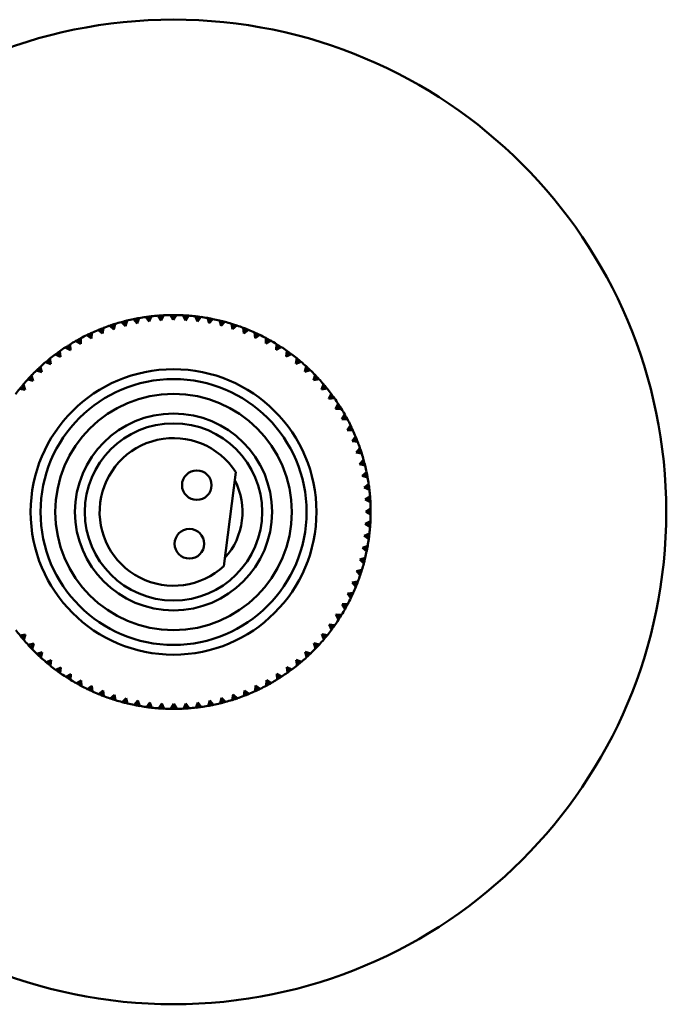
# Model space of a CAD drawing. Header units: millimetres. Extents: x 209 to 1990, y 91 to 2957.
# Tile 12 of 24: x 439 to 504, y 286 to 386. Entities that reach past the tile are written whole.
import ezdxf

# ---------------------------------------------------------------- set-up
doc = ezdxf.new("R2010")
doc.units = ezdxf.units.MM
doc.header["$LTSCALE"] = 10
doc.layers.add('Widoczne (ISO)', color=7, linetype='Continuous', lineweight=50)

msp = doc.modelspace()

# ---------------------------------------------------------------- linework, layer by layer
at = {"layer": 'Widoczne (ISO)'}
for p, q in [((450.56, 355.63), (450.18, 356.07)), ((450.46, 356.13), (450.56, 355.63)), ((450.75, 356.18), (450.56, 355.63)), ((451.77, 355.83), (451.42, 356.29)), ((451.71, 356.32), (451.77, 355.83)), ((451.99, 356.36), (451.77, 355.83)), ((452.99, 355.95), (452.67, 356.42)), ((452.96, 356.44), (452.99, 355.95)), ((453.24, 356.46), (452.99, 355.95)), ((454.21, 355.99), (453.92, 356.48)), ((454.21, 356.49), (454.21, 355.99)), ((454.5, 356.48), (454.21, 355.99)), ((455.44, 355.95), (455.18, 356.46)), ((455.47, 356.45), (455.44, 355.95)), ((455.75, 356.43), (455.44, 355.95)), ((456.66, 355.84), (456.43, 356.37)), ((456.66, 355.84), (456.72, 356.33)), ((457, 356.29), (456.66, 355.84)), ((457.87, 355.65), (457.68, 356.19)), ((457.96, 356.14), (457.87, 355.65)), ((458.24, 356.08), (457.87, 355.65)), ((446.85, 355.07), (447.04, 354.61)), ((447.12, 355.17), (447.04, 354.61)), ((448.19, 355.02), (447.76, 355.41)), ((448.03, 355.5), (448.19, 355.02)), ((448.31, 355.58), (448.19, 355.02)), ((449.36, 355.37), (448.96, 355.78)), ((449.24, 355.85), (449.36, 355.37)), ((449.52, 355.92), (449.36, 355.37)), ((459.06, 355.38), (458.91, 355.93)), ((459.19, 355.86), (459.06, 355.38)), ((459.46, 355.79), (459.06, 355.38)), ((460.24, 355.04), (460.12, 355.6)), ((460.39, 355.52), (460.24, 355.04)), ((460.67, 355.43), (460.24, 355.04)), ((461.39, 354.63), (461.31, 355.2)), ((461.58, 355.09), (461.39, 354.63)), ((444.83, 354.13), (444.82, 353.56)), ((445.91, 354.12), (445.44, 354.44)), ((445.7, 354.57), (445.91, 354.12)), ((445.96, 354.69), (445.91, 354.12)), ((447.04, 354.61), (446.58, 354.96)), ((461.84, 354.98), (461.39, 354.63)), ((462.52, 354.14), (462.47, 354.71)), ((462.73, 354.59), (462.52, 354.14)), ((462.99, 354.47), (462.52, 354.14)), ((463.61, 353.59), (463.6, 354.16)), ((463.85, 354.03), (463.61, 353.59)), ((443.77, 352.93), (443.26, 353.2)), ((443.5, 353.36), (443.77, 352.93)), ((443.74, 353.51), (443.77, 352.93)), ((444.82, 353.56), (444.33, 353.86)), ((444.58, 354), (444.82, 353.56)), ((464.1, 353.89), (463.61, 353.59)), ((464.67, 352.97), (464.69, 353.54)), ((464.93, 353.39), (464.67, 352.97)), ((465.17, 353.23), (464.67, 352.97)), ((441.69, 352.06), (441.79, 351.49)), ((442.76, 352.24), (442.23, 352.48)), ((442.46, 352.65), (442.76, 352.24)), ((442.7, 352.82), (442.76, 352.24)), ((465.68, 352.28), (465.74, 352.85)), ((465.97, 352.68), (465.68, 352.28)), ((466.2, 352.51), (465.68, 352.28)), ((466.65, 351.53), (466.74, 352.1)), ((440.53, 351.04), (440.87, 350.68)), ((440.74, 351.24), (440.87, 350.68)), ((441.79, 351.49), (441.25, 351.69)), ((441.47, 351.88), (441.79, 351.49)), ((466.97, 351.91), (466.65, 351.53)), ((467.19, 351.73), (466.65, 351.53)), ((467.57, 350.72), (467.7, 351.28)), ((467.91, 351.09), (467.57, 350.72)), ((439.64, 350.15), (440.01, 349.81)), ((439.84, 350.36), (440.01, 349.81)), ((440.87, 350.68), (440.32, 350.85)), ((468.12, 350.89), (467.57, 350.72)), ((468.44, 349.86), (468.6, 350.41)), ((468.8, 350.2), (468.44, 349.86)), ((438.81, 349.21), (439.2, 348.89)), ((439, 349.43), (439.2, 348.89)), ((440.01, 349.81), (439.45, 349.94)), ((469, 349.99), (468.44, 349.86)), ((469.25, 348.94), (469.45, 349.48)), ((469.63, 349.26), (469.25, 348.94)), ((469.81, 349.03), (469.25, 348.94)), ((439.2, 348.89), (438.63, 348.99)), ((470, 347.97), (470.23, 348.5)), ((470.4, 348.27), (470, 347.97)), ((470.57, 348.03), (470, 347.97)), ((470.69, 346.96), (470.96, 347.47)), ((471.11, 347.23), (470.69, 346.96)), ((471.26, 346.98), (470.69, 346.96)), ((471.32, 345.91), (471.61, 346.4)), ((471.75, 346.15), (471.32, 345.91)), ((471.89, 345.89), (471.32, 345.91)), ((471.87, 344.81), (472.2, 345.29)), ((472.33, 345.03), (471.87, 344.81)), ((472.45, 344.77), (471.87, 344.81)), ((472.36, 343.69), (472.72, 344.14)), ((472.83, 343.88), (472.36, 343.69)), ((472.93, 343.61), (472.36, 343.69)), ((472.78, 342.54), (473.16, 342.97)), ((473.25, 342.69), (472.78, 342.54)), ((473.34, 342.42), (472.78, 342.54)), ((473.12, 341.36), (473.53, 341.77)), ((473.61, 341.49), (473.12, 341.36)), ((473.68, 341.21), (473.12, 341.36)), ((460.56, 340.53), (459.35, 330.99)), ((473.39, 340.17), (473.83, 340.54)), ((473.88, 340.26), (473.39, 340.17)), ((473.93, 339.98), (473.39, 340.17)), ((473.58, 338.96), (474.04, 339.31)), ((474.08, 339.02), (473.58, 338.96)), ((474.11, 338.74), (473.58, 338.96)), ((473.7, 337.74), (474.18, 338.06)), ((474.2, 337.77), (473.7, 337.74)), ((474.22, 337.48), (473.7, 337.74)), ((473.74, 336.51), (474.24, 336.8)), ((474.24, 336.52), (473.74, 336.51)), ((474.24, 336.23), (473.74, 336.51)), ((473.7, 335.29), (474.22, 335.55)), ((474.2, 335.26), (473.7, 335.29)), ((474.18, 334.97), (473.7, 335.29)), ((473.59, 334.07), (474.12, 334.29)), ((474.09, 334.01), (473.59, 334.07)), ((474.05, 333.72), (473.59, 334.07)), ((473.4, 332.86), (473.94, 333.05)), ((473.89, 332.77), (473.4, 332.86)), ((473.84, 332.49), (473.4, 332.86)), ((473.14, 331.66), (473.69, 331.82)), ((473.62, 331.54), (473.14, 331.66)), ((473.55, 331.26), (473.14, 331.66)), ((472.8, 330.49), (473.36, 330.61)), ((473.27, 330.33), (472.8, 330.49)), ((473.18, 330.06), (472.8, 330.49)), ((472.38, 329.33), (472.95, 329.42)), ((472.85, 329.15), (472.38, 329.33)), ((472.74, 328.88), (472.38, 329.33)), ((471.9, 328.21), (472.47, 328.26)), ((472.35, 328), (471.9, 328.21)), ((472.23, 327.74), (471.9, 328.21)), ((471.34, 327.12), (471.92, 327.13)), ((471.78, 326.88), (471.34, 327.12)), ((471.64, 326.63), (471.34, 327.12)), ((471.14, 325.79), (470.72, 326.06)), ((470.99, 325.55), (470.72, 326.06)), ((470.72, 326.06), (471.3, 326.04)), ((470.44, 324.75), (470.03, 325.05)), ((470.27, 324.52), (470.03, 325.05)), ((470.03, 325.05), (470.61, 324.99)), ((438.67, 323.94), (439.23, 324.03)), ((438.85, 323.71), (439.23, 324.03)), ((439.23, 324.03), (439.04, 323.49)), ((469.67, 323.76), (469.28, 324.08)), ((469.49, 323.54), (469.28, 324.08)), ((469.28, 324.08), (469.85, 323.98)), ((439.49, 322.98), (440.05, 323.12)), ((439.68, 322.77), (440.05, 323.12)), ((440.05, 323.12), (439.88, 322.57)), ((468.84, 322.82), (468.48, 323.16)), ((468.64, 322.61), (468.48, 323.16)), ((468.48, 323.16), (469.04, 323.03)), ((440.36, 322.08), (440.91, 322.25)), ((440.57, 321.89), (440.91, 322.25)), ((440.91, 322.25), (440.78, 321.69)), ((467.95, 321.93), (467.61, 322.29)), ((467.74, 321.73), (467.61, 322.29)), ((467.61, 322.29), (468.16, 322.13)), ((441.3, 321.24), (441.83, 321.44)), ((441.52, 321.06), (441.83, 321.44)), ((441.83, 321.44), (441.74, 320.88)), ((467.01, 321.09), (466.69, 321.48)), ((466.79, 320.91), (466.69, 321.48)), ((466.69, 321.48), (467.23, 321.28)), ((442.28, 320.46), (442.8, 320.69)), ((442.51, 320.29), (442.8, 320.69)), ((442.8, 320.69), (442.74, 320.12)), ((443.31, 319.74), (443.82, 320.01)), ((443.55, 319.58), (443.82, 320.01)), ((443.82, 320.01), (443.79, 319.43)), ((464.98, 319.62), (464.71, 320.04)), ((464.74, 319.46), (464.71, 320.04)), ((464.71, 320.04), (465.22, 319.77)), ((466.02, 320.32), (465.73, 320.73)), ((465.79, 320.16), (465.73, 320.73)), ((465.73, 320.73), (466.25, 320.49)), ((444.38, 319.09), (444.87, 319.38)), ((444.63, 318.95), (444.87, 319.38)), ((444.87, 319.38), (444.89, 318.81)), ((463.65, 318.84), (463.66, 319.41)), ((463.9, 318.97), (463.66, 319.41)), ((463.66, 319.41), (464.15, 319.11)), ((445.49, 318.5), (445.96, 318.83)), ((445.75, 318.38), (445.96, 318.83)), ((445.96, 318.83), (446.01, 318.26)), ((446.64, 317.99), (447.09, 318.34)), ((446.91, 317.88), (447.09, 318.34)), ((447.09, 318.34), (447.17, 317.78)), ((461.36, 317.8), (461.45, 318.37)), ((461.63, 317.9), (461.45, 318.37)), ((461.45, 318.37), (461.9, 318.01)), ((462.52, 318.28), (462.57, 318.85)), ((462.78, 318.4), (462.57, 318.85)), ((462.57, 318.85), (463.04, 318.53)), ((447.82, 317.55), (448.24, 317.93)), ((448.09, 317.46), (448.24, 317.93)), ((448.24, 317.93), (448.36, 317.37)), ((449.02, 317.18), (449.42, 317.59)), ((449.3, 317.11), (449.42, 317.59)), ((449.42, 317.59), (449.58, 317.04)), ((450.24, 316.89), (450.62, 317.33)), ((450.52, 316.83), (450.62, 317.33)), ((450.62, 317.33), (450.81, 316.78)), ((451.48, 316.68), (451.83, 317.14)), ((451.76, 316.64), (451.83, 317.14)), ((451.83, 317.14), (452.05, 316.61)), ((452.73, 316.54), (453.05, 317.02)), ((453.02, 316.52), (453.05, 317.02)), ((453.05, 317.02), (453.3, 316.51)), ((455.24, 316.51), (455.49, 317.03)), ((455.53, 316.53), (455.49, 317.03)), ((455.49, 317.03), (455.81, 316.55)), ((456.49, 316.61), (456.71, 317.14)), ((456.78, 316.65), (456.71, 317.14)), ((456.71, 317.14), (457.06, 316.69)), ((457.74, 316.79), (457.92, 317.34)), ((458.02, 316.85), (457.92, 317.34)), ((457.92, 317.34), (458.3, 316.9)), ((458.97, 317.05), (459.12, 317.61)), ((459.24, 317.12), (459.12, 317.61)), ((459.12, 317.61), (459.52, 317.2)), ((460.18, 317.39), (460.29, 317.95)), ((460.45, 317.47), (460.29, 317.95)), ((460.29, 317.95), (460.72, 317.56)), ((453.98, 316.49), (454.27, 316.99)), ((454.27, 316.49), (454.27, 316.99)), ((454.27, 316.99), (454.56, 316.49))]:
    msp.add_line(p, q, dxfattribs=at)
for centre, radius in [((454.24, 336.49), 50), ((454.24, 336.49), 14.5), ((454.24, 336.49), 13.5), ((454.24, 336.49), 12), ((454.24, 336.49), 10), ((454.24, 336.49), 9), ((456.6, 339.21), 1.5), ((455.85, 333.26), 1.5)]:
    msp.add_circle(centre, radius, dxfattribs=at)
for radius, start, end in [(20, 101.709, 103.6618), (20, 98.109, 100.0618), (20, 94.509, 96.4618), (20, 90.909, 92.8618), (20, 87.309, 89.2618), (20, 83.709, 85.6618), (20, 80.109, 82.0618), (20, 76.509, 78.4618), (20, 108.909, 110.8618), (20, 105.309, 107.2618), (20, 72.909, 74.8618), (20, 69.309, 71.2618), (20, 116.109, 118.0618), (20, 112.509, 114.4618), (20, 65.709, 67.6618), (20, 62.109, 64.0618), (20, 123.309, 125.2618), (20, 119.709, 121.6618), (20, 58.509, 60.4618), (20, 54.909, 56.8618), (20, 126.909, 128.8618), (20, 51.309, 53.2618), (20, 130.509, 132.4618), (20, 47.709, 49.6618), (20, 134.109, 136.0618), (20, 44.109, 46.0618), (20, 137.709, 139.6618), (20, 40.509, 42.4618), (20, 36.909, 38.8618), (20, 141.309, 143.2618), (20, 33.309, 35.2618), (20, 29.709, 31.6618), (20, 26.109, 28.0618), (20, 22.509, 24.4618), (7.5, 32.5975, 312.9025), (20, 18.909, 20.8618), (20, 15.309, 17.2618), (20, 11.709, 13.6618), (7, 318.0951, 27.4049), (20, 8.109, 10.0618), (20, 4.509, 6.4618), (20, 0.909, 2.8618), (20, 357.309, 359.2618), (20, 353.709, 355.6618), (20, 350.109, 352.0618), (20, 346.509, 348.4618), (20, 342.909, 344.8618), (20, 339.309, 341.2618), (20, 335.709, 337.6618), (20, 332.109, 334.0618), (20, 328.509, 330.4618), (20, 324.909, 326.8618), (20, 216.909, 218.8618), (20, 321.309, 323.2618), (20, 220.509, 222.4618), (20, 317.709, 319.6618), (20, 224.109, 226.0618), (20, 314.109, 316.0618), (20, 227.709, 229.6618), (20, 310.509, 312.4618), (20, 231.309, 233.2618), (20, 234.909, 236.8618), (20, 303.309, 305.2618), (20, 306.909, 308.8618), (20, 238.509, 240.4618), (20, 299.709, 301.6618), (20, 242.109, 244.0618), (20, 245.709, 247.6618), (20, 292.509, 294.4618), (20, 296.109, 298.0618), (20, 249.309, 251.2618), (20, 252.909, 254.8618), (20, 256.509, 258.4618), (20, 281.709, 283.6618), (20, 285.309, 287.2618), (20, 288.909, 290.8618), (20, 260.109, 262.0618), (20, 263.709, 265.6618), (20, 267.309, 269.2618), (20, 270.909, 272.8618), (20, 274.509, 276.4618), (20, 278.109, 280.0618)]:
    msp.add_arc((454.24, 336.49), radius, start, end, dxfattribs=at)
for points, knots in [([(450.18, 356.07), (450.26, 356.09), (450.34, 356.1), (450.44, 356.12), (450.45, 356.12), (450.46, 356.13)], [0.01597845, 0.01597845, 0.01597845, 0.01597845, 0.06606705, 0.06606705, 0.07409033, 0.07409033, 0.07409033, 0.07409033]), ([(450.46, 356.13), (450.48, 356.13), (450.49, 356.13), (450.58, 356.15), (450.67, 356.16), (450.75, 356.18)], [0.05804162, 0.05804162, 0.05804162, 0.05804162, 0.06605559, 0.06605559, 0.11615352, 0.11615352, 0.11615352, 0.11615352]), ([(451.42, 356.29), (451.5, 356.3), (451.58, 356.31), (451.68, 356.32), (451.69, 356.32), (451.71, 356.32)], [0.01597845, 0.01597845, 0.01597845, 0.01597845, 0.06606705, 0.06606705, 0.07409033, 0.07409033, 0.07409033, 0.07409033]), ([(451.71, 356.32), (451.72, 356.33), (451.73, 356.33), (451.83, 356.34), (451.91, 356.35), (451.99, 356.36)], [0.05804162, 0.05804162, 0.05804162, 0.05804162, 0.06605559, 0.06605559, 0.11615352, 0.11615352, 0.11615352, 0.11615352]), ([(452.67, 356.42), (452.75, 356.43), (452.83, 356.44), (452.93, 356.44), (452.94, 356.44), (452.96, 356.44)], [0.01597845, 0.01597845, 0.01597845, 0.01597845, 0.06606705, 0.06606705, 0.07409033, 0.07409033, 0.07409033, 0.07409033]), ([(452.96, 356.44), (452.97, 356.45), (452.98, 356.45), (453.08, 356.45), (453.16, 356.46), (453.24, 356.46)], [0.05804162, 0.05804162, 0.05804162, 0.05804162, 0.06605559, 0.06605559, 0.11615352, 0.11615352, 0.11615352, 0.11615352]), ([(453.92, 356.48), (454.01, 356.48), (454.09, 356.49), (454.19, 356.49), (454.2, 356.49), (454.21, 356.49)], [0.01597845, 0.01597845, 0.01597845, 0.01597845, 0.06606705, 0.06606705, 0.07409033, 0.07409033, 0.07409033, 0.07409033]), ([(454.21, 356.49), (454.22, 356.49), (454.24, 356.49), (454.33, 356.49), (454.42, 356.49), (454.5, 356.48)], [0.05804162, 0.05804162, 0.05804162, 0.05804162, 0.06605559, 0.06605559, 0.11615352, 0.11615352, 0.11615352, 0.11615352]), ([(455.18, 356.46), (455.26, 356.46), (455.35, 356.46), (455.44, 356.45), (455.45, 356.45), (455.47, 356.45)], [0.01597845, 0.01597845, 0.01597845, 0.01597845, 0.06606705, 0.06606705, 0.07409033, 0.07409033, 0.07409033, 0.07409033]), ([(457.96, 356.14), (457.97, 356.13), (457.99, 356.13), (458.08, 356.11), (458.16, 356.1), (458.24, 356.08)], [0.05804162, 0.05804162, 0.05804162, 0.05804162, 0.06605559, 0.06605559, 0.11615352, 0.11615352, 0.11615352, 0.11615352]), ([(446.58, 354.96), (446.66, 354.99), (446.74, 355.02), (446.83, 355.06), (446.84, 355.07), (446.85, 355.07)], [0.01597845, 0.01597845, 0.01597845, 0.01597845, 0.06606705, 0.06606705, 0.07409033, 0.07409033, 0.07409033, 0.07409033]), ([(446.85, 355.07), (446.86, 355.08), (446.88, 355.08), (446.96, 355.12), (447.04, 355.15), (447.12, 355.17)], [0.05804162, 0.05804162, 0.05804162, 0.05804162, 0.06605559, 0.06605559, 0.11615352, 0.11615352, 0.11615352, 0.11615352]), ([(447.76, 355.41), (447.84, 355.43), (447.92, 355.46), (448.01, 355.49), (448.02, 355.49), (448.03, 355.5)], [0.01597845, 0.01597845, 0.01597845, 0.01597845, 0.06606705, 0.06606705, 0.07409033, 0.07409033, 0.07409033, 0.07409033]), ([(448.03, 355.5), (448.05, 355.5), (448.06, 355.51), (448.15, 355.54), (448.23, 355.56), (448.31, 355.58)], [0.05804162, 0.05804162, 0.05804162, 0.05804162, 0.06605559, 0.06605559, 0.11615352, 0.11615352, 0.11615352, 0.11615352]), ([(448.96, 355.78), (449.04, 355.8), (449.12, 355.82), (449.21, 355.84), (449.23, 355.85), (449.24, 355.85)], [0.01597845, 0.01597845, 0.01597845, 0.01597845, 0.06606705, 0.06606705, 0.07409033, 0.07409033, 0.07409033, 0.07409033]), ([(449.24, 355.85), (449.25, 355.85), (449.26, 355.86), (449.36, 355.88), (449.44, 355.9), (449.52, 355.92)], [0.05804162, 0.05804162, 0.05804162, 0.05804162, 0.06605559, 0.06605559, 0.11615352, 0.11615352, 0.11615352, 0.11615352]), ([(458.91, 355.93), (458.99, 355.91), (459.07, 355.89), (459.16, 355.87), (459.17, 355.87), (459.19, 355.86)], [0.01597845, 0.01597845, 0.01597845, 0.01597845, 0.06606705, 0.06606705, 0.07409033, 0.07409033, 0.07409033, 0.07409033]), ([(459.19, 355.86), (459.2, 355.86), (459.21, 355.86), (459.3, 355.83), (459.38, 355.81), (459.46, 355.79)], [0.05804162, 0.05804162, 0.05804162, 0.05804162, 0.06605559, 0.06605559, 0.11615352, 0.11615352, 0.11615352, 0.11615352]), ([(460.12, 355.6), (460.2, 355.58), (460.28, 355.55), (460.37, 355.52), (460.38, 355.52), (460.39, 355.52)], [0.01597845, 0.01597845, 0.01597845, 0.01597845, 0.06606705, 0.06606705, 0.07409033, 0.07409033, 0.07409033, 0.07409033]), ([(460.39, 355.52), (460.41, 355.51), (460.42, 355.51), (460.51, 355.48), (460.59, 355.45), (460.67, 355.43)], [0.05804162, 0.05804162, 0.05804162, 0.05804162, 0.06605559, 0.06605559, 0.11615352, 0.11615352, 0.11615352, 0.11615352]), ([(461.31, 355.2), (461.39, 355.17), (461.46, 355.14), (461.55, 355.1), (461.56, 355.1), (461.58, 355.09)], [0.01597845, 0.01597845, 0.01597845, 0.01597845, 0.06606705, 0.06606705, 0.07409033, 0.07409033, 0.07409033, 0.07409033]), ([(461.58, 355.09), (461.59, 355.09), (461.6, 355.08), (461.69, 355.05), (461.77, 355.02), (461.84, 354.98)], [0.05804162, 0.05804162, 0.05804162, 0.05804162, 0.06605559, 0.06605559, 0.11615352, 0.11615352, 0.11615352, 0.11615352]), ([(444.58, 354), (444.59, 354), (444.6, 354.01), (444.69, 354.06), (444.76, 354.1), (444.83, 354.13)], [0.05804162, 0.05804162, 0.05804162, 0.05804162, 0.06605559, 0.06605559, 0.11615352, 0.11615352, 0.11615352, 0.11615352]), ([(445.44, 354.44), (445.51, 354.48), (445.59, 354.52), (445.67, 354.56), (445.69, 354.56), (445.7, 354.57)], [0.01597845, 0.01597845, 0.01597845, 0.01597845, 0.06606705, 0.06606705, 0.07409033, 0.07409033, 0.07409033, 0.07409033]), ([(445.7, 354.57), (445.71, 354.58), (445.72, 354.58), (445.81, 354.62), (445.88, 354.66), (445.96, 354.69)], [0.05804162, 0.05804162, 0.05804162, 0.05804162, 0.06605559, 0.06605559, 0.11615352, 0.11615352, 0.11615352, 0.11615352]), ([(462.47, 354.71), (462.54, 354.68), (462.62, 354.65), (462.71, 354.61), (462.72, 354.6), (462.73, 354.59)], [0.01597845, 0.01597845, 0.01597845, 0.01597845, 0.06606705, 0.06606705, 0.07409033, 0.07409033, 0.07409033, 0.07409033]), ([(462.73, 354.59), (462.74, 354.59), (462.75, 354.58), (462.84, 354.54), (462.92, 354.51), (462.99, 354.47)], [0.05804162, 0.05804162, 0.05804162, 0.05804162, 0.06605559, 0.06605559, 0.11615352, 0.11615352, 0.11615352, 0.11615352]), ([(463.6, 354.16), (463.67, 354.12), (463.74, 354.08), (463.83, 354.04), (463.84, 354.03), (463.85, 354.03)], [0.01597845, 0.01597845, 0.01597845, 0.01597845, 0.06606705, 0.06606705, 0.07409033, 0.07409033, 0.07409033, 0.07409033]), ([(463.85, 354.03), (463.86, 354.02), (463.87, 354.01), (463.96, 353.97), (464.03, 353.93), (464.1, 353.89)], [0.05804162, 0.05804162, 0.05804162, 0.05804162, 0.06605559, 0.06605559, 0.11615352, 0.11615352, 0.11615352, 0.11615352]), ([(443.26, 353.2), (443.33, 353.25), (443.4, 353.29), (443.48, 353.34), (443.49, 353.35), (443.5, 353.36)], [0.01597845, 0.01597845, 0.01597845, 0.01597845, 0.06606705, 0.06606705, 0.07409033, 0.07409033, 0.07409033, 0.07409033]), ([(443.5, 353.36), (443.51, 353.36), (443.52, 353.37), (443.6, 353.42), (443.67, 353.47), (443.74, 353.51)], [0.05804162, 0.05804162, 0.05804162, 0.05804162, 0.06605559, 0.06605559, 0.11615352, 0.11615352, 0.11615352, 0.11615352]), ([(444.33, 353.86), (444.4, 353.9), (444.47, 353.94), (444.56, 353.98), (444.57, 353.99), (444.58, 354)], [0.01597845, 0.01597845, 0.01597845, 0.01597845, 0.06606705, 0.06606705, 0.07409033, 0.07409033, 0.07409033, 0.07409033]), ([(464.69, 353.54), (464.76, 353.5), (464.83, 353.45), (464.91, 353.4), (464.92, 353.4), (464.93, 353.39)], [0.01597845, 0.01597845, 0.01597845, 0.01597845, 0.06606705, 0.06606705, 0.07409033, 0.07409033, 0.07409033, 0.07409033]), ([(464.93, 353.39), (464.94, 353.38), (464.96, 353.37), (465.04, 353.32), (465.11, 353.28), (465.17, 353.23)], [0.05804162, 0.05804162, 0.05804162, 0.05804162, 0.06605559, 0.06605559, 0.11615352, 0.11615352, 0.11615352, 0.11615352]), ([(441.47, 351.88), (441.48, 351.89), (441.49, 351.89), (441.56, 351.95), (441.63, 352.01), (441.69, 352.06)], [0.05804162, 0.05804162, 0.05804162, 0.05804162, 0.06605559, 0.06605559, 0.11615352, 0.11615352, 0.11615352, 0.11615352]), ([(442.23, 352.48), (442.3, 352.53), (442.36, 352.58), (442.44, 352.63), (442.45, 352.64), (442.46, 352.65)], [0.01597845, 0.01597845, 0.01597845, 0.01597845, 0.06606705, 0.06606705, 0.07409033, 0.07409033, 0.07409033, 0.07409033]), ([(442.46, 352.65), (442.47, 352.66), (442.48, 352.66), (442.56, 352.72), (442.63, 352.77), (442.7, 352.82)], [0.05804162, 0.05804162, 0.05804162, 0.05804162, 0.06605559, 0.06605559, 0.11615352, 0.11615352, 0.11615352, 0.11615352]), ([(465.74, 352.85), (465.81, 352.8), (465.87, 352.76), (465.95, 352.7), (465.96, 352.69), (465.97, 352.68)], [0.01597845, 0.01597845, 0.01597845, 0.01597845, 0.06606705, 0.06606705, 0.07409033, 0.07409033, 0.07409033, 0.07409033]), ([(465.97, 352.68), (465.98, 352.68), (465.99, 352.67), (466.07, 352.61), (466.14, 352.56), (466.2, 352.51)], [0.05804162, 0.05804162, 0.05804162, 0.05804162, 0.06605559, 0.06605559, 0.11615352, 0.11615352, 0.11615352, 0.11615352]), ([(466.74, 352.1), (466.81, 352.04), (466.87, 351.99), (466.95, 351.93), (466.96, 351.92), (466.97, 351.91)], [0.01597845, 0.01597845, 0.01597845, 0.01597845, 0.06606705, 0.06606705, 0.07409033, 0.07409033, 0.07409033, 0.07409033]), ([(440.32, 350.85), (440.38, 350.9), (440.44, 350.96), (440.51, 351.03), (440.52, 351.04), (440.53, 351.04)], [0.01597845, 0.01597845, 0.01597845, 0.01597845, 0.06606705, 0.06606705, 0.07409033, 0.07409033, 0.07409033, 0.07409033]), ([(440.53, 351.04), (440.54, 351.05), (440.55, 351.06), (440.62, 351.13), (440.68, 351.18), (440.74, 351.24)], [0.05804162, 0.05804162, 0.05804162, 0.05804162, 0.06605559, 0.06605559, 0.11615352, 0.11615352, 0.11615352, 0.11615352]), ([(441.25, 351.69), (441.31, 351.75), (441.38, 351.8), (441.45, 351.86), (441.46, 351.87), (441.47, 351.88)], [0.01597845, 0.01597845, 0.01597845, 0.01597845, 0.06606705, 0.06606705, 0.07409033, 0.07409033, 0.07409033, 0.07409033]), ([(466.97, 351.91), (466.98, 351.91), (466.99, 351.9), (467.06, 351.84), (467.12, 351.78), (467.19, 351.73)], [0.05804162, 0.05804162, 0.05804162, 0.05804162, 0.06605559, 0.06605559, 0.11615352, 0.11615352, 0.11615352, 0.11615352]), ([(467.7, 351.28), (467.76, 351.22), (467.82, 351.17), (467.89, 351.1), (467.9, 351.09), (467.91, 351.09)], [0.01597845, 0.01597845, 0.01597845, 0.01597845, 0.06606705, 0.06606705, 0.07409033, 0.07409033, 0.07409033, 0.07409033]), ([(467.91, 351.09), (467.92, 351.08), (467.93, 351.07), (468, 351), (468.06, 350.94), (468.12, 350.89)], [0.05804162, 0.05804162, 0.05804162, 0.05804162, 0.06605559, 0.06605559, 0.11615352, 0.11615352, 0.11615352, 0.11615352]), ([(439.45, 349.94), (439.5, 350), (439.56, 350.07), (439.62, 350.14), (439.63, 350.15), (439.64, 350.15)], [0.01597845, 0.01597845, 0.01597845, 0.01597845, 0.06606705, 0.06606705, 0.07409033, 0.07409033, 0.07409033, 0.07409033]), ([(439.64, 350.15), (439.65, 350.16), (439.66, 350.17), (439.73, 350.24), (439.78, 350.3), (439.84, 350.36)], [0.05804162, 0.05804162, 0.05804162, 0.05804162, 0.06605559, 0.06605559, 0.11615352, 0.11615352, 0.11615352, 0.11615352]), ([(468.6, 350.41), (468.66, 350.35), (468.72, 350.29), (468.78, 350.22), (468.79, 350.21), (468.8, 350.2)], [0.01597845, 0.01597845, 0.01597845, 0.01597845, 0.06606705, 0.06606705, 0.07409033, 0.07409033, 0.07409033, 0.07409033]), ([(468.8, 350.2), (468.81, 350.19), (468.82, 350.18), (468.88, 350.11), (468.94, 350.05), (469, 349.99)], [0.05804162, 0.05804162, 0.05804162, 0.05804162, 0.06605559, 0.06605559, 0.11615352, 0.11615352, 0.11615352, 0.11615352]), ([(438.63, 348.99), (438.68, 349.05), (438.73, 349.12), (438.8, 349.19), (438.8, 349.2), (438.81, 349.21)], [0.01597845, 0.01597845, 0.01597845, 0.01597845, 0.06606705, 0.06606705, 0.07409033, 0.07409033, 0.07409033, 0.07409033]), ([(438.81, 349.21), (438.82, 349.22), (438.83, 349.23), (438.89, 349.31), (438.94, 349.37), (439, 349.43)], [0.05804162, 0.05804162, 0.05804162, 0.05804162, 0.06605559, 0.06605559, 0.11615352, 0.11615352, 0.11615352, 0.11615352]), ([(469.45, 349.48), (469.5, 349.41), (469.55, 349.35), (469.62, 349.28), (469.62, 349.27), (469.63, 349.26)], [0.01597845, 0.01597845, 0.01597845, 0.01597845, 0.06606705, 0.06606705, 0.07409033, 0.07409033, 0.07409033, 0.07409033]), ([(469.63, 349.26), (469.64, 349.25), (469.65, 349.24), (469.71, 349.16), (469.76, 349.1), (469.81, 349.03)], [0.05804162, 0.05804162, 0.05804162, 0.05804162, 0.06605559, 0.06605559, 0.11615352, 0.11615352, 0.11615352, 0.11615352]), ([(470.23, 348.5), (470.28, 348.43), (470.33, 348.36), (470.39, 348.29), (470.4, 348.28), (470.4, 348.27)], [0.01597845, 0.01597845, 0.01597845, 0.01597845, 0.06606705, 0.06606705, 0.07409033, 0.07409033, 0.07409033, 0.07409033]), ([(470.4, 348.27), (470.41, 348.25), (470.42, 348.24), (470.48, 348.17), (470.52, 348.1), (470.57, 348.03)], [0.05804162, 0.05804162, 0.05804162, 0.05804162, 0.06605559, 0.06605559, 0.11615352, 0.11615352, 0.11615352, 0.11615352]), ([(470.96, 347.47), (471, 347.4), (471.05, 347.33), (471.1, 347.25), (471.1, 347.24), (471.11, 347.23)], [0.01597845, 0.01597845, 0.01597845, 0.01597845, 0.06606705, 0.06606705, 0.07409033, 0.07409033, 0.07409033, 0.07409033]), ([(471.11, 347.23), (471.12, 347.22), (471.13, 347.2), (471.18, 347.12), (471.22, 347.05), (471.26, 346.98)], [0.05804162, 0.05804162, 0.05804162, 0.05804162, 0.06605559, 0.06605559, 0.11615352, 0.11615352, 0.11615352, 0.11615352]), ([(471.61, 346.4), (471.65, 346.33), (471.69, 346.25), (471.74, 346.17), (471.75, 346.16), (471.75, 346.15)], [0.01597845, 0.01597845, 0.01597845, 0.01597845, 0.06606705, 0.06606705, 0.07409033, 0.07409033, 0.07409033, 0.07409033]), ([(471.75, 346.15), (471.76, 346.14), (471.77, 346.12), (471.81, 346.04), (471.85, 345.97), (471.89, 345.89)], [0.05804162, 0.05804162, 0.05804162, 0.05804162, 0.06605559, 0.06605559, 0.11615352, 0.11615352, 0.11615352, 0.11615352]), ([(472.2, 345.29), (472.24, 345.21), (472.27, 345.14), (472.31, 345.05), (472.32, 345.04), (472.33, 345.03)], [0.01597845, 0.01597845, 0.01597845, 0.01597845, 0.06606705, 0.06606705, 0.07409033, 0.07409033, 0.07409033, 0.07409033]), ([(472.33, 345.03), (472.33, 345.02), (472.34, 345), (472.38, 344.92), (472.41, 344.84), (472.45, 344.77)], [0.05804162, 0.05804162, 0.05804162, 0.05804162, 0.06605559, 0.06605559, 0.11615352, 0.11615352, 0.11615352, 0.11615352]), ([(472.72, 344.14), (472.75, 344.07), (472.78, 343.99), (472.82, 343.9), (472.82, 343.89), (472.83, 343.88)], [0.01597845, 0.01597845, 0.01597845, 0.01597845, 0.06606705, 0.06606705, 0.07409033, 0.07409033, 0.07409033, 0.07409033]), ([(472.83, 343.88), (472.83, 343.86), (472.84, 343.85), (472.87, 343.76), (472.9, 343.69), (472.93, 343.61)], [0.05804162, 0.05804162, 0.05804162, 0.05804162, 0.06605559, 0.06605559, 0.11615352, 0.11615352, 0.11615352, 0.11615352]), ([(473.16, 342.97), (473.19, 342.89), (473.22, 342.81), (473.24, 342.72), (473.25, 342.71), (473.25, 342.69)], [0.01597845, 0.01597845, 0.01597845, 0.01597845, 0.06606705, 0.06606705, 0.07409033, 0.07409033, 0.07409033, 0.07409033]), ([(473.25, 342.69), (473.26, 342.68), (473.26, 342.67), (473.29, 342.58), (473.32, 342.5), (473.34, 342.42)], [0.05804162, 0.05804162, 0.05804162, 0.05804162, 0.06605559, 0.06605559, 0.11615352, 0.11615352, 0.11615352, 0.11615352]), ([(473.53, 341.77), (473.55, 341.69), (473.57, 341.61), (473.6, 341.51), (473.6, 341.5), (473.61, 341.49)], [0.01597845, 0.01597845, 0.01597845, 0.01597845, 0.06606705, 0.06606705, 0.07409033, 0.07409033, 0.07409033, 0.07409033]), ([(473.61, 341.49), (473.61, 341.48), (473.61, 341.46), (473.64, 341.37), (473.66, 341.29), (473.68, 341.21)], [0.05804162, 0.05804162, 0.05804162, 0.05804162, 0.06605559, 0.06605559, 0.11615352, 0.11615352, 0.11615352, 0.11615352]), ([(473.83, 340.54), (473.84, 340.46), (473.86, 340.38), (473.88, 340.29), (473.88, 340.28), (473.88, 340.26)], [0.01597845, 0.01597845, 0.01597845, 0.01597845, 0.06606705, 0.06606705, 0.07409033, 0.07409033, 0.07409033, 0.07409033]), ([(473.88, 340.26), (473.88, 340.25), (473.89, 340.24), (473.9, 340.14), (473.92, 340.06), (473.93, 339.98)], [0.05804162, 0.05804162, 0.05804162, 0.05804162, 0.06605559, 0.06605559, 0.11615352, 0.11615352, 0.11615352, 0.11615352]), ([(474.04, 339.31), (474.05, 339.23), (474.06, 339.14), (474.08, 339.05), (474.08, 339.03), (474.08, 339.02)], [0.01597845, 0.01597845, 0.01597845, 0.01597845, 0.06606705, 0.06606705, 0.07409033, 0.07409033, 0.07409033, 0.07409033]), ([(474.08, 339.02), (474.08, 339.01), (474.08, 339), (474.1, 338.9), (474.1, 338.82), (474.11, 338.74)], [0.05804162, 0.05804162, 0.05804162, 0.05804162, 0.06605559, 0.06605559, 0.11615352, 0.11615352, 0.11615352, 0.11615352]), ([(474.18, 338.06), (474.19, 337.98), (474.19, 337.89), (474.2, 337.8), (474.2, 337.78), (474.2, 337.77)], [0.01597845, 0.01597845, 0.01597845, 0.01597845, 0.06606705, 0.06606705, 0.07409033, 0.07409033, 0.07409033, 0.07409033]), ([(474.2, 337.77), (474.2, 337.76), (474.2, 337.74), (474.21, 337.65), (474.21, 337.57), (474.22, 337.48)], [0.05804162, 0.05804162, 0.05804162, 0.05804162, 0.06605559, 0.06605559, 0.11615352, 0.11615352, 0.11615352, 0.11615352]), ([(474.24, 336.8), (474.24, 336.72), (474.24, 336.64), (474.24, 336.54), (474.24, 336.53), (474.24, 336.52)], [0.01597845, 0.01597845, 0.01597845, 0.01597845, 0.06606705, 0.06606705, 0.07409033, 0.07409033, 0.07409033, 0.07409033]), ([(474.24, 336.52), (474.24, 336.5), (474.24, 336.49), (474.24, 336.39), (474.24, 336.31), (474.24, 336.23)], [0.05804162, 0.05804162, 0.05804162, 0.05804162, 0.06605559, 0.06605559, 0.11615352, 0.11615352, 0.11615352, 0.11615352]), ([(474.2, 335.26), (474.2, 335.25), (474.2, 335.23), (474.2, 335.14), (474.19, 335.06), (474.18, 334.97)], [0.05804162, 0.05804162, 0.05804162, 0.05804162, 0.06605559, 0.06605559, 0.11615352, 0.11615352, 0.11615352, 0.11615352]), ([(474.22, 335.55), (474.22, 335.46), (474.21, 335.38), (474.21, 335.29), (474.2, 335.27), (474.2, 335.26)], [0.01597845, 0.01597845, 0.01597845, 0.01597845, 0.06606705, 0.06606705, 0.07409033, 0.07409033, 0.07409033, 0.07409033]), ([(474.09, 334.01), (474.09, 334), (474.08, 333.98), (474.07, 333.89), (474.06, 333.81), (474.05, 333.72)], [0.05804162, 0.05804162, 0.05804162, 0.05804162, 0.06605559, 0.06605559, 0.11615352, 0.11615352, 0.11615352, 0.11615352]), ([(474.12, 334.29), (474.11, 334.21), (474.1, 334.13), (474.09, 334.03), (474.09, 334.02), (474.09, 334.01)], [0.01597845, 0.01597845, 0.01597845, 0.01597845, 0.06606705, 0.06606705, 0.07409033, 0.07409033, 0.07409033, 0.07409033]), ([(473.94, 333.05), (473.93, 332.97), (473.92, 332.89), (473.9, 332.79), (473.9, 332.78), (473.89, 332.77)], [0.01597845, 0.01597845, 0.01597845, 0.01597845, 0.06606705, 0.06606705, 0.07409033, 0.07409033, 0.07409033, 0.07409033]), ([(473.89, 332.77), (473.89, 332.75), (473.89, 332.74), (473.87, 332.65), (473.85, 332.57), (473.84, 332.49)], [0.05804162, 0.05804162, 0.05804162, 0.05804162, 0.06605559, 0.06605559, 0.11615352, 0.11615352, 0.11615352, 0.11615352]), ([(473.62, 331.54), (473.62, 331.53), (473.61, 331.52), (473.59, 331.42), (473.57, 331.34), (473.55, 331.26)], [0.05804162, 0.05804162, 0.05804162, 0.05804162, 0.06605559, 0.06605559, 0.11615352, 0.11615352, 0.11615352, 0.11615352]), ([(473.69, 331.82), (473.67, 331.74), (473.65, 331.66), (473.63, 331.57), (473.62, 331.55), (473.62, 331.54)], [0.01597845, 0.01597845, 0.01597845, 0.01597845, 0.06606705, 0.06606705, 0.07409033, 0.07409033, 0.07409033, 0.07409033]), ([(473.27, 330.33), (473.27, 330.32), (473.26, 330.31), (473.23, 330.22), (473.21, 330.14), (473.18, 330.06)], [0.05804162, 0.05804162, 0.05804162, 0.05804162, 0.06605559, 0.06605559, 0.11615352, 0.11615352, 0.11615352, 0.11615352]), ([(473.36, 330.61), (473.33, 330.53), (473.31, 330.45), (473.28, 330.36), (473.28, 330.35), (473.27, 330.33)], [0.01597845, 0.01597845, 0.01597845, 0.01597845, 0.06606705, 0.06606705, 0.07409033, 0.07409033, 0.07409033, 0.07409033]), ([(472.85, 329.15), (472.84, 329.14), (472.84, 329.13), (472.8, 329.04), (472.77, 328.96), (472.74, 328.88)], [0.05804162, 0.05804162, 0.05804162, 0.05804162, 0.06605559, 0.06605559, 0.11615352, 0.11615352, 0.11615352, 0.11615352]), ([(472.95, 329.42), (472.92, 329.34), (472.89, 329.26), (472.86, 329.18), (472.85, 329.16), (472.85, 329.15)], [0.01597845, 0.01597845, 0.01597845, 0.01597845, 0.06606705, 0.06606705, 0.07409033, 0.07409033, 0.07409033, 0.07409033]), ([(472.47, 328.26), (472.44, 328.18), (472.4, 328.11), (472.36, 328.02), (472.36, 328.01), (472.35, 328)], [0.01597845, 0.01597845, 0.01597845, 0.01597845, 0.06606705, 0.06606705, 0.07409033, 0.07409033, 0.07409033, 0.07409033]), ([(471.92, 327.13), (471.88, 327.06), (471.84, 326.98), (471.79, 326.9), (471.79, 326.89), (471.78, 326.88)], [0.01597845, 0.01597845, 0.01597845, 0.01597845, 0.06606705, 0.06606705, 0.07409033, 0.07409033, 0.07409033, 0.07409033]), ([(472.35, 328), (472.34, 327.99), (472.34, 327.97), (472.3, 327.89), (472.26, 327.81), (472.23, 327.74)], [0.05804162, 0.05804162, 0.05804162, 0.05804162, 0.06605559, 0.06605559, 0.11615352, 0.11615352, 0.11615352, 0.11615352]), ([(471.3, 326.04), (471.25, 325.97), (471.21, 325.9), (471.16, 325.82), (471.15, 325.81), (471.14, 325.79)], [0.01597845, 0.01597845, 0.01597845, 0.01597845, 0.06606705, 0.06606705, 0.07409033, 0.07409033, 0.07409033, 0.07409033]), ([(471.78, 326.88), (471.78, 326.87), (471.77, 326.85), (471.72, 326.77), (471.68, 326.7), (471.64, 326.63)], [0.05804162, 0.05804162, 0.05804162, 0.05804162, 0.06605559, 0.06605559, 0.11615352, 0.11615352, 0.11615352, 0.11615352]), ([(471.14, 325.79), (471.14, 325.78), (471.13, 325.77), (471.08, 325.69), (471.03, 325.62), (470.99, 325.55)], [0.05804162, 0.05804162, 0.05804162, 0.05804162, 0.06605559, 0.06605559, 0.11615352, 0.11615352, 0.11615352, 0.11615352]), ([(470.44, 324.75), (470.43, 324.74), (470.42, 324.73), (470.37, 324.66), (470.32, 324.59), (470.27, 324.52)], [0.05804162, 0.05804162, 0.05804162, 0.05804162, 0.06605559, 0.06605559, 0.11615352, 0.11615352, 0.11615352, 0.11615352]), ([(470.61, 324.99), (470.56, 324.92), (470.51, 324.85), (470.45, 324.78), (470.45, 324.76), (470.44, 324.75)], [0.01597845, 0.01597845, 0.01597845, 0.01597845, 0.06606705, 0.06606705, 0.07409033, 0.07409033, 0.07409033, 0.07409033]), ([(438.85, 323.71), (438.84, 323.72), (438.83, 323.73), (438.77, 323.81), (438.72, 323.87), (438.67, 323.94)], [0.05804162, 0.05804162, 0.05804162, 0.05804162, 0.06605559, 0.06605559, 0.11615352, 0.11615352, 0.11615352, 0.11615352]), ([(439.04, 323.49), (438.98, 323.56), (438.93, 323.62), (438.87, 323.69), (438.86, 323.7), (438.85, 323.71)], [0.01597845, 0.01597845, 0.01597845, 0.01597845, 0.06606705, 0.06606705, 0.07409033, 0.07409033, 0.07409033, 0.07409033]), ([(469.04, 323.03), (468.98, 322.97), (468.92, 322.91), (468.86, 322.84), (468.85, 322.83), (468.84, 322.82)], [0.01597845, 0.01597845, 0.01597845, 0.01597845, 0.06606705, 0.06606705, 0.07409033, 0.07409033, 0.07409033, 0.07409033]), ([(469.67, 323.76), (469.66, 323.75), (469.65, 323.74), (469.59, 323.67), (469.54, 323.6), (469.49, 323.54)], [0.05804162, 0.05804162, 0.05804162, 0.05804162, 0.06605559, 0.06605559, 0.11615352, 0.11615352, 0.11615352, 0.11615352]), ([(469.85, 323.98), (469.8, 323.92), (469.75, 323.85), (469.69, 323.78), (469.68, 323.77), (469.67, 323.76)], [0.01597845, 0.01597845, 0.01597845, 0.01597845, 0.06606705, 0.06606705, 0.07409033, 0.07409033, 0.07409033, 0.07409033]), ([(439.68, 322.77), (439.67, 322.78), (439.66, 322.79), (439.6, 322.86), (439.54, 322.92), (439.49, 322.98)], [0.05804162, 0.05804162, 0.05804162, 0.05804162, 0.06605559, 0.06605559, 0.11615352, 0.11615352, 0.11615352, 0.11615352]), ([(439.88, 322.57), (439.82, 322.62), (439.77, 322.68), (439.7, 322.75), (439.69, 322.76), (439.68, 322.77)], [0.01597845, 0.01597845, 0.01597845, 0.01597845, 0.06606705, 0.06606705, 0.07409033, 0.07409033, 0.07409033, 0.07409033]), ([(440.57, 321.89), (440.56, 321.89), (440.55, 321.9), (440.48, 321.97), (440.42, 322.03), (440.36, 322.08)], [0.05804162, 0.05804162, 0.05804162, 0.05804162, 0.06605559, 0.06605559, 0.11615352, 0.11615352, 0.11615352, 0.11615352]), ([(468.16, 322.13), (468.1, 322.07), (468.04, 322.01), (467.97, 321.94), (467.96, 321.94), (467.95, 321.93)], [0.01597845, 0.01597845, 0.01597845, 0.01597845, 0.06606705, 0.06606705, 0.07409033, 0.07409033, 0.07409033, 0.07409033]), ([(468.84, 322.82), (468.83, 322.81), (468.82, 322.8), (468.76, 322.73), (468.7, 322.67), (468.64, 322.61)], [0.05804162, 0.05804162, 0.05804162, 0.05804162, 0.06605559, 0.06605559, 0.11615352, 0.11615352, 0.11615352, 0.11615352]), ([(440.78, 321.69), (440.72, 321.75), (440.66, 321.8), (440.59, 321.87), (440.58, 321.88), (440.57, 321.89)], [0.01597845, 0.01597845, 0.01597845, 0.01597845, 0.06606705, 0.06606705, 0.07409033, 0.07409033, 0.07409033, 0.07409033]), ([(441.52, 321.06), (441.51, 321.06), (441.5, 321.07), (441.42, 321.13), (441.36, 321.19), (441.3, 321.24)], [0.05804162, 0.05804162, 0.05804162, 0.05804162, 0.06605559, 0.06605559, 0.11615352, 0.11615352, 0.11615352, 0.11615352]), ([(441.74, 320.88), (441.67, 320.93), (441.61, 320.98), (441.54, 321.04), (441.53, 321.05), (441.52, 321.06)], [0.01597845, 0.01597845, 0.01597845, 0.01597845, 0.06606705, 0.06606705, 0.07409033, 0.07409033, 0.07409033, 0.07409033]), ([(467.01, 321.09), (467, 321.09), (466.99, 321.08), (466.92, 321.02), (466.85, 320.96), (466.79, 320.91)], [0.05804162, 0.05804162, 0.05804162, 0.05804162, 0.06605559, 0.06605559, 0.11615352, 0.11615352, 0.11615352, 0.11615352]), ([(467.23, 321.28), (467.17, 321.23), (467.11, 321.17), (467.03, 321.11), (467.02, 321.1), (467.01, 321.09)], [0.01597845, 0.01597845, 0.01597845, 0.01597845, 0.06606705, 0.06606705, 0.07409033, 0.07409033, 0.07409033, 0.07409033]), ([(467.95, 321.93), (467.94, 321.92), (467.93, 321.91), (467.86, 321.84), (467.8, 321.79), (467.74, 321.73)], [0.05804162, 0.05804162, 0.05804162, 0.05804162, 0.06605559, 0.06605559, 0.11615352, 0.11615352, 0.11615352, 0.11615352]), ([(442.51, 320.29), (442.5, 320.3), (442.49, 320.3), (442.41, 320.36), (442.34, 320.41), (442.28, 320.46)], [0.05804162, 0.05804162, 0.05804162, 0.05804162, 0.06605559, 0.06605559, 0.11615352, 0.11615352, 0.11615352, 0.11615352]), ([(442.74, 320.12), (442.68, 320.17), (442.61, 320.22), (442.53, 320.27), (442.52, 320.28), (442.51, 320.29)], [0.01597845, 0.01597845, 0.01597845, 0.01597845, 0.06606705, 0.06606705, 0.07409033, 0.07409033, 0.07409033, 0.07409033]), ([(466.02, 320.32), (466.01, 320.32), (466, 320.31), (465.92, 320.25), (465.85, 320.2), (465.79, 320.16)], [0.05804162, 0.05804162, 0.05804162, 0.05804162, 0.06605559, 0.06605559, 0.11615352, 0.11615352, 0.11615352, 0.11615352]), ([(466.25, 320.49), (466.19, 320.44), (466.12, 320.4), (466.04, 320.34), (466.03, 320.33), (466.02, 320.32)], [0.01597845, 0.01597845, 0.01597845, 0.01597845, 0.06606705, 0.06606705, 0.07409033, 0.07409033, 0.07409033, 0.07409033]), ([(443.55, 319.58), (443.54, 319.59), (443.53, 319.6), (443.45, 319.65), (443.38, 319.69), (443.31, 319.74)], [0.05804162, 0.05804162, 0.05804162, 0.05804162, 0.06605559, 0.06605559, 0.11615352, 0.11615352, 0.11615352, 0.11615352]), ([(443.79, 319.43), (443.72, 319.47), (443.65, 319.52), (443.57, 319.57), (443.56, 319.58), (443.55, 319.58)], [0.01597845, 0.01597845, 0.01597845, 0.01597845, 0.06606705, 0.06606705, 0.07409033, 0.07409033, 0.07409033, 0.07409033]), ([(444.63, 318.95), (444.62, 318.95), (444.61, 318.96), (444.53, 319), (444.45, 319.04), (444.38, 319.09)], [0.05804162, 0.05804162, 0.05804162, 0.05804162, 0.06605559, 0.06605559, 0.11615352, 0.11615352, 0.11615352, 0.11615352]), ([(464.15, 319.11), (464.08, 319.07), (464.01, 319.03), (463.93, 318.99), (463.91, 318.98), (463.9, 318.97)], [0.01597845, 0.01597845, 0.01597845, 0.01597845, 0.06606705, 0.06606705, 0.07409033, 0.07409033, 0.07409033, 0.07409033]), ([(464.98, 319.62), (464.97, 319.61), (464.96, 319.6), (464.88, 319.55), (464.81, 319.51), (464.74, 319.46)], [0.05804162, 0.05804162, 0.05804162, 0.05804162, 0.06605559, 0.06605559, 0.11615352, 0.11615352, 0.11615352, 0.11615352]), ([(465.22, 319.77), (465.16, 319.73), (465.09, 319.68), (465.01, 319.63), (464.99, 319.62), (464.98, 319.62)], [0.01597845, 0.01597845, 0.01597845, 0.01597845, 0.06606705, 0.06606705, 0.07409033, 0.07409033, 0.07409033, 0.07409033]), ([(444.89, 318.81), (444.81, 318.85), (444.74, 318.89), (444.66, 318.93), (444.64, 318.94), (444.63, 318.95)], [0.01597845, 0.01597845, 0.01597845, 0.01597845, 0.06606705, 0.06606705, 0.07409033, 0.07409033, 0.07409033, 0.07409033]), ([(445.75, 318.38), (445.74, 318.38), (445.73, 318.39), (445.64, 318.43), (445.57, 318.46), (445.49, 318.5)], [0.05804162, 0.05804162, 0.05804162, 0.05804162, 0.06605559, 0.06605559, 0.11615352, 0.11615352, 0.11615352, 0.11615352]), ([(446.01, 318.26), (445.94, 318.29), (445.86, 318.32), (445.78, 318.37), (445.76, 318.37), (445.75, 318.38)], [0.01597845, 0.01597845, 0.01597845, 0.01597845, 0.06606705, 0.06606705, 0.07409033, 0.07409033, 0.07409033, 0.07409033]), ([(461.9, 318.01), (461.82, 317.98), (461.75, 317.95), (461.66, 317.91), (461.64, 317.91), (461.63, 317.9)], [0.01597845, 0.01597845, 0.01597845, 0.01597845, 0.06606705, 0.06606705, 0.07409033, 0.07409033, 0.07409033, 0.07409033]), ([(462.78, 318.4), (462.77, 318.4), (462.76, 318.39), (462.67, 318.35), (462.6, 318.32), (462.52, 318.28)], [0.05804162, 0.05804162, 0.05804162, 0.05804162, 0.06605559, 0.06605559, 0.11615352, 0.11615352, 0.11615352, 0.11615352]), ([(463.04, 318.53), (462.97, 318.49), (462.89, 318.45), (462.81, 318.41), (462.8, 318.41), (462.78, 318.4)], [0.01597845, 0.01597845, 0.01597845, 0.01597845, 0.06606705, 0.06606705, 0.07409033, 0.07409033, 0.07409033, 0.07409033]), ([(463.9, 318.97), (463.89, 318.97), (463.88, 318.96), (463.8, 318.91), (463.72, 318.88), (463.65, 318.84)], [0.05804162, 0.05804162, 0.05804162, 0.05804162, 0.06605559, 0.06605559, 0.11615352, 0.11615352, 0.11615352, 0.11615352]), ([(446.91, 317.88), (446.89, 317.88), (446.88, 317.89), (446.79, 317.92), (446.72, 317.96), (446.64, 317.99)], [0.05804162, 0.05804162, 0.05804162, 0.05804162, 0.06605559, 0.06605559, 0.11615352, 0.11615352, 0.11615352, 0.11615352]), ([(447.17, 317.78), (447.1, 317.8), (447.02, 317.83), (446.93, 317.87), (446.92, 317.87), (446.91, 317.88)], [0.01597845, 0.01597845, 0.01597845, 0.01597845, 0.06606705, 0.06606705, 0.07409033, 0.07409033, 0.07409033, 0.07409033]), ([(448.09, 317.46), (448.08, 317.46), (448.06, 317.46), (447.97, 317.49), (447.89, 317.52), (447.82, 317.55)], [0.05804162, 0.05804162, 0.05804162, 0.05804162, 0.06605559, 0.06605559, 0.11615352, 0.11615352, 0.11615352, 0.11615352]), ([(448.36, 317.37), (448.28, 317.39), (448.21, 317.42), (448.11, 317.45), (448.1, 317.45), (448.09, 317.46)], [0.01597845, 0.01597845, 0.01597845, 0.01597845, 0.06606705, 0.06606705, 0.07409033, 0.07409033, 0.07409033, 0.07409033]), ([(449.3, 317.11), (449.28, 317.11), (449.27, 317.11), (449.18, 317.14), (449.1, 317.16), (449.02, 317.18)], [0.05804162, 0.05804162, 0.05804162, 0.05804162, 0.06605559, 0.06605559, 0.11615352, 0.11615352, 0.11615352, 0.11615352]), ([(449.58, 317.04), (449.5, 317.06), (449.41, 317.08), (449.32, 317.1), (449.31, 317.1), (449.3, 317.11)], [0.01597845, 0.01597845, 0.01597845, 0.01597845, 0.06606705, 0.06606705, 0.07409033, 0.07409033, 0.07409033, 0.07409033]), ([(459.24, 317.12), (459.23, 317.12), (459.22, 317.11), (459.13, 317.09), (459.05, 317.07), (458.97, 317.05)], [0.05804162, 0.05804162, 0.05804162, 0.05804162, 0.06605559, 0.06605559, 0.11615352, 0.11615352, 0.11615352, 0.11615352]), ([(459.52, 317.2), (459.44, 317.17), (459.36, 317.15), (459.27, 317.13), (459.26, 317.12), (459.24, 317.12)], [0.01597845, 0.01597845, 0.01597845, 0.01597845, 0.06606705, 0.06606705, 0.07409033, 0.07409033, 0.07409033, 0.07409033]), ([(460.45, 317.47), (460.44, 317.47), (460.42, 317.47), (460.33, 317.44), (460.25, 317.41), (460.18, 317.39)], [0.05804162, 0.05804162, 0.05804162, 0.05804162, 0.06605559, 0.06605559, 0.11615352, 0.11615352, 0.11615352, 0.11615352]), ([(460.72, 317.56), (460.64, 317.54), (460.57, 317.51), (460.48, 317.48), (460.46, 317.48), (460.45, 317.47)], [0.01597845, 0.01597845, 0.01597845, 0.01597845, 0.06606705, 0.06606705, 0.07409033, 0.07409033, 0.07409033, 0.07409033]), ([(461.63, 317.9), (461.62, 317.9), (461.61, 317.89), (461.52, 317.86), (461.44, 317.83), (461.36, 317.8)], [0.05804162, 0.05804162, 0.05804162, 0.05804162, 0.06605559, 0.06605559, 0.11615352, 0.11615352, 0.11615352, 0.11615352]), ([(450.52, 316.83), (450.51, 316.84), (450.5, 316.84), (450.4, 316.86), (450.32, 316.87), (450.24, 316.89)], [0.05804162, 0.05804162, 0.05804162, 0.05804162, 0.06605559, 0.06605559, 0.11615352, 0.11615352, 0.11615352, 0.11615352]), ([(450.81, 316.78), (450.72, 316.8), (450.64, 316.81), (450.55, 316.83), (450.54, 316.83), (450.52, 316.83)], [0.01597845, 0.01597845, 0.01597845, 0.01597845, 0.06606705, 0.06606705, 0.07409033, 0.07409033, 0.07409033, 0.07409033]), ([(451.76, 316.64), (451.75, 316.64), (451.74, 316.64), (451.64, 316.65), (451.56, 316.67), (451.48, 316.68)], [0.05804162, 0.05804162, 0.05804162, 0.05804162, 0.06605559, 0.06605559, 0.11615352, 0.11615352, 0.11615352, 0.11615352]), ([(452.05, 316.61), (451.97, 316.62), (451.89, 316.62), (451.79, 316.64), (451.78, 316.64), (451.76, 316.64)], [0.01597845, 0.01597845, 0.01597845, 0.01597845, 0.06606705, 0.06606705, 0.07409033, 0.07409033, 0.07409033, 0.07409033]), ([(453.02, 316.52), (453, 316.52), (452.99, 316.52), (452.89, 316.53), (452.81, 316.54), (452.73, 316.54)], [0.05804162, 0.05804162, 0.05804162, 0.05804162, 0.06605559, 0.06605559, 0.11615352, 0.11615352, 0.11615352, 0.11615352]), ([(453.3, 316.51), (453.22, 316.51), (453.14, 316.52), (453.04, 316.52), (453.03, 316.52), (453.02, 316.52)], [0.01597845, 0.01597845, 0.01597845, 0.01597845, 0.06606705, 0.06606705, 0.07409033, 0.07409033, 0.07409033, 0.07409033]), ([(454.27, 316.49), (454.26, 316.49), (454.24, 316.49), (454.15, 316.49), (454.07, 316.49), (453.98, 316.49)], [0.05804162, 0.05804162, 0.05804162, 0.05804162, 0.06605559, 0.06605559, 0.11615352, 0.11615352, 0.11615352, 0.11615352]), ([(454.56, 316.49), (454.48, 316.49), (454.39, 316.49), (454.3, 316.49), (454.28, 316.49), (454.27, 316.49)], [0.01597845, 0.01597845, 0.01597845, 0.01597845, 0.06606705, 0.06606705, 0.07409033, 0.07409033, 0.07409033, 0.07409033]), ([(455.53, 316.53), (455.51, 316.53), (455.5, 316.53), (455.4, 316.52), (455.32, 316.51), (455.24, 316.51)], [0.05804162, 0.05804162, 0.05804162, 0.05804162, 0.06605559, 0.06605559, 0.11615352, 0.11615352, 0.11615352, 0.11615352]), ([(455.81, 316.55), (455.73, 316.54), (455.65, 316.54), (455.55, 316.53), (455.54, 316.53), (455.53, 316.53)], [0.01597845, 0.01597845, 0.01597845, 0.01597845, 0.06606705, 0.06606705, 0.07409033, 0.07409033, 0.07409033, 0.07409033]), ([(456.78, 316.65), (456.76, 316.65), (456.75, 316.64), (456.66, 316.63), (456.57, 316.62), (456.49, 316.61)], [0.05804162, 0.05804162, 0.05804162, 0.05804162, 0.06605559, 0.06605559, 0.11615352, 0.11615352, 0.11615352, 0.11615352]), ([(457.06, 316.69), (456.98, 316.67), (456.9, 316.66), (456.8, 316.65), (456.79, 316.65), (456.78, 316.65)], [0.01597845, 0.01597845, 0.01597845, 0.01597845, 0.06606705, 0.06606705, 0.07409033, 0.07409033, 0.07409033, 0.07409033]), ([(458.02, 316.85), (458.01, 316.84), (457.99, 316.84), (457.9, 316.82), (457.82, 316.81), (457.74, 316.79)], [0.05804162, 0.05804162, 0.05804162, 0.05804162, 0.06605559, 0.06605559, 0.11615352, 0.11615352, 0.11615352, 0.11615352]), ([(458.3, 316.9), (458.22, 316.89), (458.14, 316.87), (458.04, 316.85), (458.03, 316.85), (458.02, 316.85)], [0.01597845, 0.01597845, 0.01597845, 0.01597845, 0.06606705, 0.06606705, 0.07409033, 0.07409033, 0.07409033, 0.07409033])]:
    msp.add_open_spline(points, degree=3, knots=knots, dxfattribs=at)
for points in [[(455.47, 356.45), (455.56, 356.44), (455.66, 356.44), (455.75, 356.43)], [(456.43, 356.37), (456.53, 356.35), (456.62, 356.34), (456.72, 356.33)], [(456.72, 356.33), (456.81, 356.32), (456.91, 356.31), (457, 356.29)], [(457.68, 356.19), (457.77, 356.17), (457.87, 356.15), (457.96, 356.14)]]:
    msp.add_open_spline(points, degree=3, dxfattribs=at)

doc.saveas('drawing.dxf')
